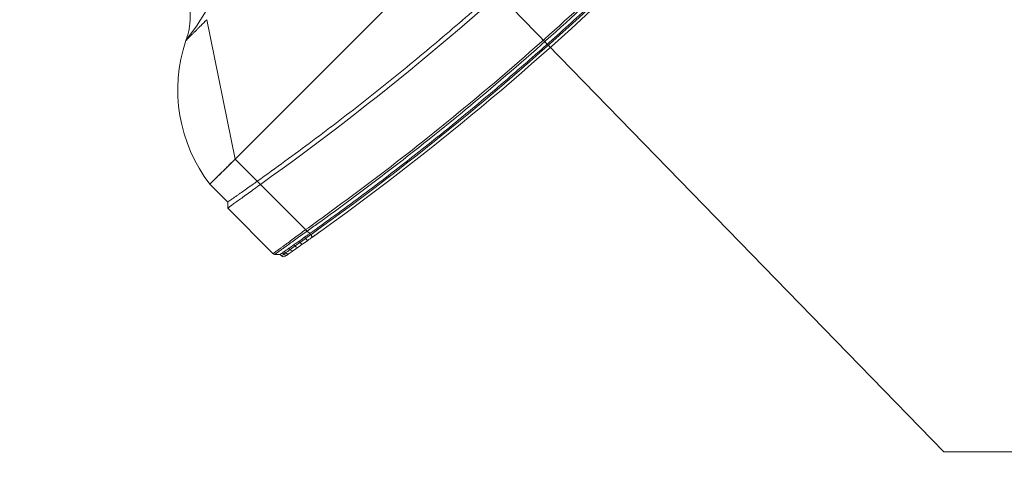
# Model space of a CAD drawing. Header units: millimetres. Extents: x 4946 to 18537, y -10559 to 785.
# Tile 15 of 79: x 6131 to 6188, y -764 to -738. Entities that reach past the tile are written whole.
import ezdxf

# ---------------------------------------------------------------- set-up
doc = ezdxf.new("R2010")
doc.units = ezdxf.units.MM
doc.layers.add('mm_went_opis', color=7, linetype='Continuous', lineweight=15)
doc.layers.add('PG_WYMIARY', color=1, linetype='Continuous', lineweight=18)
doc.styles.add('BIKWYM', font='BIKROMSW.SHX', dxfattribs={"width": 0.8})
doc.dimstyles.new('BA_KR_50', dxfattribs={"dimscale": 0.5, "dimtxt": 25, "dimasz": 1.666667, "dimexe": 24, "dimexo": 0, "dimgap": 0, "dimtad": 0, "dimdec": 1, "dimrnd": 0.5, "dimzin": 9, "dimdsep": 46, "dimtxsty": 'BIKWYM', "dimblk": 'WYM-KR', "dimcen": 0, "dimdle": 20, "dimclrd": 256, "dimclre": 256, "dimclrt": 7, "dimadec": 0, "dimazin": 0, "dimtfac": 0.033333, "dimtdec": 1, "dimtmove": 0, "dimatfit": 3, "dimldrblk": 'WYM-KR', "dimfxl": 40, "dimfxlon": 1, "dimtvp": 0.8, "dimtolj": 1, "dimarcsym": 0})

# ---------------------------------------------------------------- blocks, each defined once
blk = doc.blocks.new('W_Gorny')
at = {"color": 7, "linetype": 'Continuous', "lineweight": 13}
for p, q in [((176.601, 202.624), (171.301, 210.624)), ((176.601, 202.624), (114.001, 202.624)), ((176.601, 200.505), (176.601, 202.624)), ((176.601, 202.624), (179.001, 202.624)), ((179.001, 202.624), (179.001, 200.924)), ((179.301, 200.624), (179.001, 200.924)), ((179.301, 196.307), (179.301, 200.624)), ((176.601, 200.205), (176.601, 200.505)), ((176.601, 195.89), (176.601, 200.205)), ((179.001, 195.924), (179.243, 196.166)), ((176.601, 195.89), (176.601, 195.889)), ((176.601, 195.505), (176.601, 195.746)), ((176.601, 195.408), (176.601, 195.505)), ((177.447, 195.349), (177.018, 195.276)), ((177.019, 195.473), (177.019, 195.576)), ((177.486, 195.656), (177.486, 195.546)), ((177.486, 195.546), (177.88, 195.609)), ((178.182, 195.478), (177.808, 195.412)), ((177.88, 195.609), (177.88, 195.725)), ((177.88, 195.609), (178.288, 195.675)), ((178.288, 195.797), (178.288, 195.675)), ((178.671, 195.737), (178.671, 195.865)), ((178.671, 195.737), (178.821, 195.762)), ((178.821, 195.892), (178.821, 195.762)), ((179.001, 195.791), (179.001, 195.924))]:
    blk.add_line(p, q, dxfattribs=at)
at = {"color": 7, "linetype": 'Continuous', "lineweight": 13, "flags": 128}
for points in [[(173.301, 210.624), (172.102, 210.81), (170.911, 211.081), (169.734, 211.436), (168.572, 211.874), (167.429, 212.393), (166.309, 212.992), (165.215, 213.67), (164.149, 214.424)], [(173.301, 210.624), (173.301, 210.624)], [(176.635, 195.211), (176.634, 195.215), (176.632, 195.226), (176.629, 195.244), (176.625, 195.269), (176.62, 195.299), (176.614, 195.333), (176.608, 195.37), (176.601, 195.408)], [(177.447, 195.349), (177.471, 195.368), (177.487, 195.411), (177.492, 195.474), (177.486, 195.546)], [(177.808, 195.412), (177.843, 195.432), (177.869, 195.476), (177.882, 195.538), (177.88, 195.609)]]:
    blk.add_lwpolyline(points, dxfattribs=at)
at = {"color": 7, "linetype": 'Continuous', "lineweight": 13}
for centre, radius, start, end in [((168.651, 201.28), 10.438, 7.39929, 63.54047), ((145.301, 381.596), 188.8, 270.83458, 279.54278), ((176.725, 195.376), 0.31, 341.07468, 18.21343), ((178.123, 195.636), 0.169, 290.52712, 13.07886), ((178.489, 195.717), 0.182, 283.96925, 6.25801), ((178.632, 195.75), 0.19, 282.07616, 3.4382), ((178.801, 195.791), 0.2, 280.22048, 0), ((145.301, 381.596), 189, 270.8337, 279.54278)]:
    blk.add_arc(centre, radius, start, end, dxfattribs=at)
for points, knots in [([(173.301, 210.624), (173.178, 210.681), (172.936, 210.791), (172.615, 210.999), (172.291, 211.242), (171.969, 211.528), (171.684, 211.826), (171.449, 212.106), (171.236, 212.388), (171.026, 212.706), (170.822, 213.063), (170.633, 213.453), (170.448, 213.91), (170.352, 214.246), (170.301, 214.424)], [0, 0, 0, 0, 0.081243, 0.159496, 0.228668, 0.324664, 0.417114, 0.475875, 0.544111, 0.628925, 0.704327, 0.790663, 0.888837, 1, 1, 1, 1]), ([(172.289, 210.624), (172.256, 210.624), (172.223, 210.624), (172.156, 210.624), (172.122, 210.624), (172.019, 210.624), (171.95, 210.624), (171.879, 210.624)], [0, 0, 0, 0, 0.25, 0.25, 0.5, 0.5, 1, 1, 1, 1]), ([(172.879, 210.624), (172.854, 210.624), (172.828, 210.624), (172.773, 210.624), (172.744, 210.624), (172.657, 210.624), (172.595, 210.624), (172.53, 210.624)], [0, 0, 0, 0, 0.25, 0.25, 0.5, 0.5, 1, 1, 1, 1]), ([(173.216, 210.624), (173.206, 210.624), (173.194, 210.624), (173.168, 210.624), (173.154, 210.624), (173.11, 210.624), (173.077, 210.624), (173.041, 210.624)], [0, 0, 0, 0, 0.25, 0.25, 0.5, 0.5, 1, 1, 1, 1]), ([(179.001, 202.624), (179.001, 202.624), (179.001, 202.624), (179, 202.624), (178.997, 202.624), (178.994, 202.624), (178.99, 202.624), (178.985, 202.624), (178.979, 202.624), (178.972, 202.624), (178.964, 202.624), (178.944, 202.624), (178.902, 202.624), (178.822, 202.624), (178.721, 202.624), (178.56, 202.624), (178.31, 202.624), (178.004, 202.624), (177.734, 202.624), (177.521, 202.624), (177.299, 202.624), (177.116, 202.624), (176.977, 202.624), (176.883, 202.624), (176.79, 202.624), (176.696, 202.624), (176.633, 202.624), (176.601, 202.624)], [0, 0, 0, 0, 0.012521, 0.025026, 0.03752, 0.050008, 0.062494, 0.074984, 0.087481, 0.099992, 0.112521, 0.125072, 0.187649, 0.250099, 0.312511, 0.375131, 0.500003, 0.624875, 0.68748, 0.749907, 0.812342, 0.874933, 0.900008, 0.925013, 0.949988, 0.97497, 1, 1, 1, 1]), ([(179.301, 200.624), (179.276, 200.624), (179.143, 200.607), (178.79, 200.553), (178.454, 200.499), (178.047, 200.434), (177.596, 200.362), (177.105, 200.284), (176.771, 200.232), (176.601, 200.205)], [0, 0, 0, 0, 0.25, 0.375, 0.5, 0.625, 0.75, 0.875, 1, 1, 1, 1]), ([(177.88, 200.725), (177.954, 200.737), (178.025, 200.75), (178.161, 200.774), (178.226, 200.785), (178.288, 200.797)], [0, 0, 0, 0, 0.5, 0.5, 1, 1, 1, 1]), ([(178.671, 200.865), (178.644, 200.86), (178.616, 200.855), (178.558, 200.845), (178.527, 200.839), (178.431, 200.822), (178.362, 200.81), (178.288, 200.797)], [0, 0, 0, 0, 0.25, 0.25, 0.5, 0.5, 1, 1, 1, 1]), ([(179.001, 200.924), (179.001, 200.924), (178.998, 200.924), (178.982, 200.921), (178.971, 200.919), (178.925, 200.911), (178.88, 200.903), (178.821, 200.892)], [0, 0, 0, 0, 0.25, 0.25, 0.5, 0.5, 1, 1, 1, 1]), ([(114.001, 200.505), (115.66, 200.24), (118.977, 199.709), (123.974, 199.082), (128.981, 198.579), (133.997, 198.212), (139.019, 197.978), (144.045, 197.878), (148.931, 197.91), (153.676, 198.063), (158.278, 198.323), (162.874, 198.695), (167.462, 199.182), (172.041, 199.773), (175.081, 200.261), (176.601, 200.505)], [0, 0, 0, 0, 0.080142, 0.160209, 0.240216, 0.320178, 0.400109, 0.480022, 0.559931, 0.633191, 0.70647, 0.77978, 0.853131, 0.926534, 1, 1, 1, 1]), ([(176.601, 200.505), (176.671, 200.517), (176.741, 200.529), (176.881, 200.553), (176.95, 200.564), (177.019, 200.576)], [0, 0, 0, 0, 0.5, 0.5, 1, 1, 1, 1]), ([(176.601, 195.889), (176.636, 195.894), (176.832, 195.921), (177.188, 195.972), (177.646, 196.039), (178.069, 196.103), (178.397, 196.154), (178.686, 196.201), (178.931, 196.242), (179.132, 196.276), (179.248, 196.297), (179.301, 196.307), (179.301, 196.307), (179.301, 196.307)], [0, 0, 0, 0, 0.024997, 0.143188, 0.261407, 0.379344, 0.497303, 0.569292, 0.688031, 0.806759, 0.903387, 0.999999, 1, 1, 1, 1]), ([(179.243, 196.166), (179.243, 196.166), (179.243, 196.166), (179.198, 196.164), (179.091, 196.149), (178.901, 196.121), (178.664, 196.085), (178.382, 196.039), (178.06, 195.987), (177.644, 195.918), (177.193, 195.843), (176.839, 195.785), (176.641, 195.753), (176.602, 195.747)], [0, 0, 0, 0, 0.000001, 0.09489, 0.189789, 0.308179, 0.426579, 0.498578, 0.616669, 0.734742, 0.852883, 0.971001, 1, 1, 1, 1]), ([(179.243, 196.166), (179.245, 196.168), (179.263, 196.187), (179.293, 196.232), (179.298, 196.281), (179.301, 196.307)], [0, 0, 0, 0, 0.070465, 0.500366, 1, 1, 1, 1]), ([(148.051, 193.299), (152.834, 193.368), (157.614, 193.62), (164.759, 194.268), (167.136, 194.53), (170.693, 194.989), (171.877, 195.154), (174.241, 195.505), (175.422, 195.692), (176.601, 195.89)], [0, 0, 0, 0, 0.5, 0.5, 0.75, 0.75, 0.875, 0.875, 1, 1, 1, 1]), ([(176.601, 195.746), (176.307, 195.696), (176.012, 195.648), (175.422, 195.551), (174.536, 195.409), (173.65, 195.273), (171.877, 195.01), (170.693, 194.846), (167.136, 194.387), (164.759, 194.126), (157.613, 193.478), (152.834, 193.227), (148.051, 193.157)], [0, 0, 0, 0, 0.03125, 0.03125, 0.0625, 0.125, 0.125, 0.25, 0.25, 0.5, 0.5, 1, 1, 1, 1]), ([(148.051, 192.916), (149.389, 192.943), (152.063, 192.999), (156.073, 193.19), (160.078, 193.46), (164.143, 193.822), (168.264, 194.281), (172.44, 194.834), (175.214, 195.282), (176.601, 195.505)], [0, 0, 0, 0, 0.139837, 0.2797, 0.419605, 0.559567, 0.706273, 0.853078, 1, 1, 1, 1]), ([(176.602, 195.747), (176.602, 195.75), (176.607, 195.768), (176.607, 195.814), (176.603, 195.863), (176.601, 195.889)], [0, 0, 0, 0, 0.068942, 0.498545, 1, 1, 1, 1]), ([(177.019, 195.576), (176.942, 195.563), (176.803, 195.539), (176.663, 195.516), (176.601, 195.505)], [0, 0, 0, 0, 0.558376, 1, 1, 1, 1]), ([(176.601, 195.408), (176.601, 195.408), (176.742, 195.426), (176.88, 195.449), (177.019, 195.473)], [0, 0, 0, 0, 0.000014, 1, 1, 1, 1]), ([(177.88, 195.725), (177.809, 195.712), (177.682, 195.69), (177.546, 195.667), (177.486, 195.656)], [0, 0, 0, 0, 0.559636, 1, 1, 1, 1]), ([(178.533, 195.54), (178.483, 195.531), (178.381, 195.513), (178.249, 195.49), (178.183, 195.478)], [0, 0, 0, 0, 0.495647, 1, 1, 1, 1]), ([(178.671, 195.865), (178.645, 195.86), (178.535, 195.84), (178.402, 195.817), (178.289, 195.797), (178.288, 195.797)], [0.3353324, 0.3353324, 0.3353324, 0.3353324, 0.375, 0.5, 0.5014146, 0.5014146, 0.5014146, 0.5014146]), ([(178.837, 195.595), (178.837, 195.595), (178.833, 195.594), (178.819, 195.591), (178.809, 195.59), (178.767, 195.582), (178.726, 195.575), (178.672, 195.565)], [0, 0, 0, 0, 0.25, 0.25, 0.5, 0.5, 1, 1, 1, 1]), ([(179.001, 195.924), (178.992, 195.923), (178.974, 195.919), (178.868, 195.9), (178.821, 195.892)], [0, 0, 0, 0, 0.560607, 1, 1, 1, 1]), ([(178.821, 195.762), (178.861, 195.768), (178.943, 195.782), (178.994, 195.79), (178.999, 195.791), (179.001, 195.791)], [0, 0, 0, 0, 0.380396, 0.769708, 1, 1, 1, 1]), ([(176.633, 195.211), (176.586, 195.203), (176.477, 195.184), (176.266, 195.149), (176.115, 195.124), (176.05, 195.114)], [0, 0, 0, 0, 0.30666, 0.705373, 1, 1, 1, 1]), ([(176.843, 195.246), (176.833, 195.245), (176.814, 195.241), (176.731, 195.227), (176.657, 195.215), (176.647, 195.213)], [0, 0, 0, 0, 0.464947, 0.930171, 1, 1, 1, 1])]:
    blk.add_open_spline(points, degree=3, knots=knots, dxfattribs=at)
for points in [[(171.879, 210.624), (171.692, 210.624), (171.497, 210.624), (171.301, 210.624)], [(172.53, 210.624), (172.454, 210.624), (172.373, 210.624), (172.289, 210.624)], [(173.041, 210.624), (172.993, 210.624), (172.939, 210.624), (172.879, 210.624)], [(173.301, 210.624), (173.301, 210.624), (173.272, 210.624), (173.216, 210.624)], [(177.486, 200.656), (177.334, 200.63), (177.178, 200.603), (177.019, 200.576)], [(177.88, 200.725), (177.755, 200.703), (177.623, 200.68), (177.486, 200.656)], [(178.821, 200.892), (178.778, 200.884), (178.728, 200.875), (178.671, 200.865)], [(148.051, 197.616), (157.604, 197.755), (167.148, 198.618), (176.601, 200.205)], [(179.243, 196.166), (179.243, 196.166), (179.243, 196.166), (179.243, 196.166)], [(179.301, 196.307), (179.301, 196.307), (179.301, 196.307), (179.301, 196.307)], [(176.602, 195.747), (176.601, 195.747), (176.601, 195.746), (176.601, 195.746)], [(177.017, 195.276), (176.891, 195.254), (176.763, 195.233), (176.635, 195.211)], [(177.019, 195.576), (177.178, 195.603), (177.334, 195.63), (177.486, 195.656)], [(177.019, 195.473), (177.179, 195.498), (177.335, 195.522), (177.486, 195.546)], [(177.808, 195.412), (177.693, 195.392), (177.573, 195.371), (177.447, 195.349)], [(177.88, 195.725), (178.028, 195.751), (178.164, 195.775), (178.288, 195.797)], [(178.288, 195.675), (178.437, 195.699), (178.565, 195.72), (178.671, 195.737)], [(178.672, 195.565), (178.632, 195.558), (178.586, 195.55), (178.533, 195.54)], [(178.821, 195.892), (178.778, 195.884), (178.728, 195.875), (178.671, 195.865)]]:
    blk.add_open_spline(points, degree=3, dxfattribs=at)
blk = doc.blocks.new('WYM-KR')
at = {"color": 7, "linetype": 'ByBlock'}
blk.add_line((6.24, 6.24), (-6.24, -6.24), dxfattribs=at)
at = {"linetype": 'ByBlock'}
blk.add_line((11.52, 0), (-11.52, 0), dxfattribs=at)
blk = doc.blocks.new('*D302')
at = {"layer": 'Defpoints', "color": 0, "transparency": 16777216}
for p in [(6121.048, -697.305), (6532.048, -697.305), (6532.048, -784.376)]:
    blk.add_point(p, dxfattribs=at)
at = {"layer": 'PG_WYMIARY', "lineweight": -2, "transparency": 16777216}
for p, q in [((6121.048, -764.376), (6121.048, -796.376)), ((6532.048, -764.376), (6532.048, -796.376)), ((6121.881, -784.376), (6531.214, -784.376))]:
    blk.add_line(p, q, dxfattribs=at)
at = {"layer": 'PG_WYMIARY', "lineweight": -2, "transparency": 16777216, "xscale": 0.8333333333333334, "yscale": 0.8333333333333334, "zscale": 0.8333333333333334, "rotation": 180}
blk.add_blockref('WYM-KR', (6121.048, -784.376), dxfattribs=at)
at = {"layer": 'PG_WYMIARY', "lineweight": -2, "transparency": 16777216, "xscale": 0.8333333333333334, "yscale": 0.8333333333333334, "zscale": 0.8333333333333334}
blk.add_blockref('WYM-KR', (6532.048, -784.376), dxfattribs=at)
at = {"layer": 'PG_WYMIARY', "color": 7, "transparency": 16777216, "insert": (6326.548, -774.376), "char_height": 12.5, "attachment_point": 5, "style": 'BIKWYM'}
blk.add_mtext('\\A1;411', dxfattribs=at)
blk = doc.blocks.new('*D344')
at = {"layer": 'Defpoints', "color": 0, "transparency": 16777216}
for p in [(6113.29, -697.305), (6076.79, -862.305), (6196.192, -862.305)]:
    blk.add_point(p, dxfattribs=at)
at = {"layer": 'PG_WYMIARY', "lineweight": -2, "transparency": 16777216}
for p, q in [((6176.192, -697.305), (6208.192, -697.305)), ((6196.192, -698.138), (6196.192, -861.472)), ((6176.192, -862.305), (6208.192, -862.305))]:
    blk.add_line(p, q, dxfattribs=at)
at = {"layer": 'PG_WYMIARY', "lineweight": -2, "transparency": 16777216, "xscale": 0.8333333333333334, "yscale": 0.8333333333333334, "zscale": 0.8333333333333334}
for p, rotation in [((6196.192, -697.305), 90), ((6196.192, -862.305), 270)]:
    blk.add_blockref('WYM-KR', p, dxfattribs=dict(at, rotation=rotation))
at = {"layer": 'PG_WYMIARY', "color": 7, "transparency": 16777216, "insert": (6186.192, -813.144), "char_height": 12.5, "attachment_point": 5, "rotation": 90, "style": 'BIKWYM'}
blk.add_mtext('\\A1;165', dxfattribs=at)

msp = doc.modelspace()

# ---------------------------------------------------------------- linework, layer by layer
at = {"layer": 'mm_went_opis'}
msp.add_line((6452.028, -762.421), (6184.39, -762.421), dxfattribs=at)
msp.add_lwpolyline([(6121.048, -697.305), (6184.39, -762.421)], dxfattribs=at)

# ---------------------------------------------------------------- block references
at = {"color": 18, "lineweight": 13, "true_color": 0x000000, "xscale": -0.8500000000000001, "yscale": 0.8500000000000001, "zscale": 0.8500000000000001, "rotation": 44.99999999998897}
msp.add_blockref('W_Gorny', (6371.676, -761.27), dxfattribs=at)

# ---------------------------------------------------------------- dimensions: what is measured, and where the dimension line sits
at = {"layer": 'PG_WYMIARY'}
dim = msp.add_linear_dim(base=(6196.192, -862.305), p1=(6113.29, -697.305), p2=(6076.79, -862.305), angle=90, dimstyle='BA_KR_50', override={"dimdec": 0, "dimrnd": 0, "dimtmove": 1}, dxfattribs=at)
dim.commit()
dim.dimension.update_dxf_attribs({"geometry": '*D344', "text_midpoint": (6196.192, -813.144), "dimtype": 160})
dim = msp.add_linear_dim(base=(6532.048, -784.376), p1=(6121.048, -697.305), p2=(6532.048, -697.305), dimstyle='BA_KR_50', override={"dimdec": 0, "dimrnd": 0, "dimtmove": 1}, dxfattribs=at)
dim.commit()
dim.dimension.update_dxf_attribs({"geometry": '*D302', "text_midpoint": (6326.548, -774.376)})

doc.saveas('drawing.dxf')
